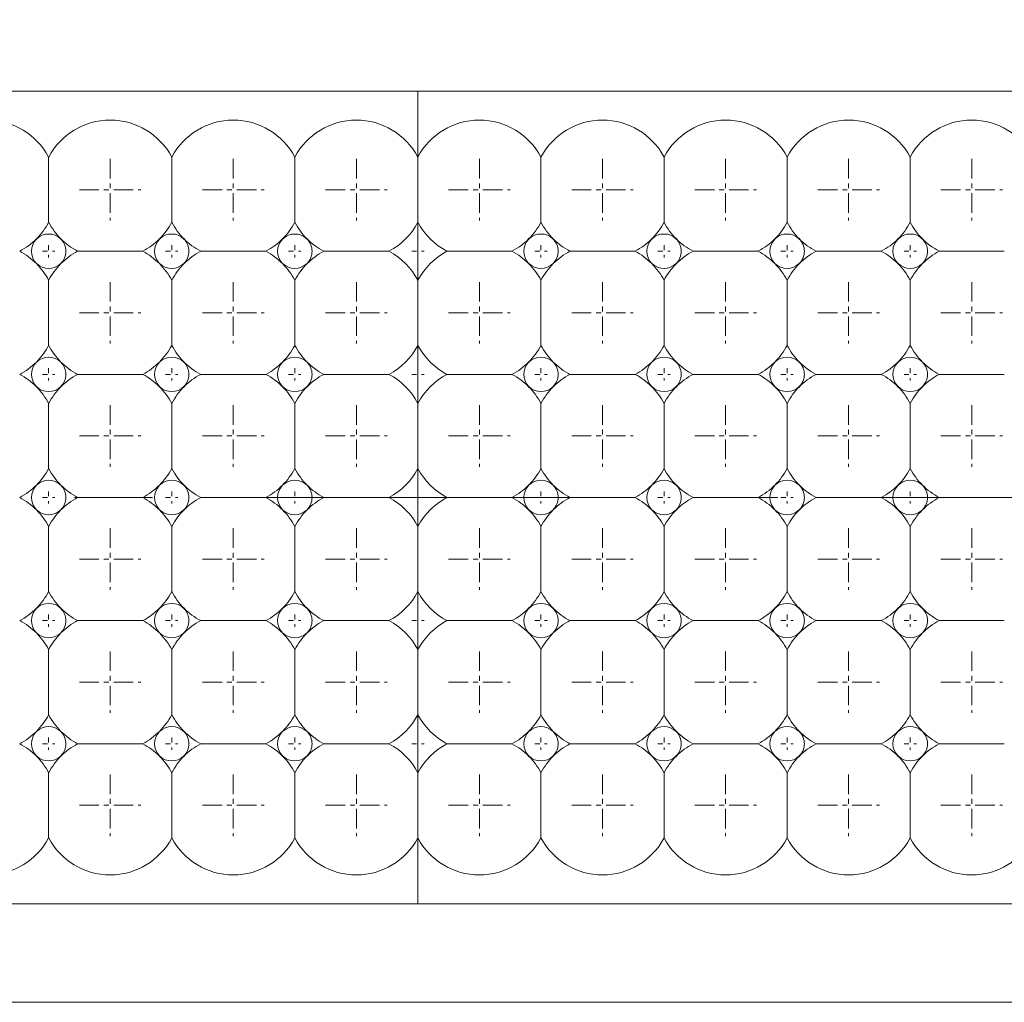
# Model space of a CAD drawing. Header units: millimetres. Extents: x -201 to 202, y 143 to 428.
# Tile 8 of 28: x -51 to -31, y 283 to 303. Entities that reach past the tile are written whole.
import ezdxf

# ---------------------------------------------------------------- set-up
doc = ezdxf.new("R2010")
doc.units = ezdxf.units.MM
doc.header["$LTSCALE"] = 0.25
doc.linetypes.add('CENTER', pattern=[50.8, 31.75, -6.35, 6.35, -6.35])
for name, color, linetype, lineweight in [('BASE', 7, 'Continuous', 20), ('CENTER', 1, 'CENTER', 9), ('DIMENSION', 6, 'Continuous', 9), ('LED LENS', 7, 'Continuous', 20)]:
    doc.layers.add(name, color=color, linetype=linetype, lineweight=lineweight)
doc.styles.add('VS Standard', font='msgothic.ttc', dxfattribs={"height": 3})
doc.dimstyles.new('VS Standard x0.5', dxfattribs={"dimtxt": 3, "dimasz": 3, "dimexe": 0.5, "dimexo": 0.8, "dimgap": 0.5, "dimtad": 3, "dimlfac": 2, "dimrnd": 0.0001, "dimzin": 9, "dimdsep": 46, "dimtxsty": 'VS Standard', "dimcen": 0, "dimaunit": 1, "dimadec": 0, "dimazin": 2, "dimtfac": 1, "dimtmove": 0, "dimatfit": 3, "dimfxl": 1, "dimtolj": 1, "dimtzin": 0, "dimarcsym": 0})

# ---------------------------------------------------------------- blocks, each defined once
blk = doc.blocks.new('*D236')
at = {"layer": 'Defpoints', "color": 0}
for p in [(84.248, 333.394), (-119.254, 298.575), (84.248, 298.488)]:
    blk.add_point(p, dxfattribs=at)
at = {"layer": 'DIMENSION', "color": 0, "lineweight": -2}
for p, q in [((-119.254, 299.375), (-119.254, 333.894)), ((84.248, 299.288), (84.248, 333.894)), ((-116.254, 333.394), (81.248, 333.394))]:
    blk.add_line(p, q, dxfattribs=at)
at = {"layer": 'DIMENSION', "color": 0}
for points in [[(-116.254, 333.894), (-116.254, 332.894), (-119.254, 333.394)], [(81.248, 332.894), (81.248, 333.894), (84.248, 333.394)]]:
    blk.add_solid(points, dxfattribs=at)
at = {"layer": 'DIMENSION', "color": 0, "insert": (-17.503, 335.645), "char_height": 3, "attachment_point": 5, "style": 'VS Standard'}
blk.add_mtext('\\A1;\\A1;(407)', dxfattribs=at)

msp = doc.modelspace()

# ---------------------------------------------------------------- linework, layer by layer
at = {"layer": 'BASE'}
for p, q in [((82.4993, 301.2382), (-117.5007, 301.2382)), ((-117.5007, 284.7382), (82.4993, 284.7382)), ((82.4993, 282.7382), (-118.2507, 282.7382))]:
    msp.add_line(p, q, dxfattribs=at)
at = {"layer": 'CENTER', "ltscale": 0.05}
for p, q in [((-48.7507, 299.8632), (-48.7507, 298.6132)), ((-46.2507, 299.8632), (-46.2507, 298.6132)), ((-43.7507, 299.8632), (-43.7507, 298.6132)), ((-41.2507, 299.8632), (-41.2507, 298.6132)), ((-38.7507, 299.8632), (-38.7507, 298.6132)), ((-36.2507, 299.8632), (-36.2507, 298.6132)), ((-33.7507, 299.8632), (-33.7507, 298.6132)), ((-31.2507, 299.8632), (-31.2507, 298.6132)), ((-49.3757, 299.2382), (-48.1257, 299.2382)), ((-46.8757, 299.2382), (-45.6257, 299.2382)), ((-44.3757, 299.2382), (-43.1257, 299.2382)), ((-41.8757, 299.2382), (-40.6257, 299.2382)), ((-39.3757, 299.2382), (-38.1257, 299.2382)), ((-36.8757, 299.2382), (-35.6257, 299.2382)), ((-34.3757, 299.2382), (-33.1257, 299.2382)), ((-31.8757, 299.2382), (-30.6257, 299.2382)), ((-48.7507, 297.3632), (-48.7507, 296.1132)), ((-46.2507, 297.3632), (-46.2507, 296.1132)), ((-43.7507, 297.3632), (-43.7507, 296.1132)), ((-41.2507, 297.3632), (-41.2507, 296.1132)), ((-38.7507, 297.3632), (-38.7507, 296.1132)), ((-36.2507, 297.3632), (-36.2507, 296.1132)), ((-33.7507, 297.3632), (-33.7507, 296.1132)), ((-31.2507, 297.3632), (-31.2507, 296.1132)), ((-49.3757, 296.7382), (-48.1257, 296.7382)), ((-46.8757, 296.7382), (-45.6257, 296.7382)), ((-44.3757, 296.7382), (-43.1257, 296.7382)), ((-41.8757, 296.7382), (-40.6257, 296.7382)), ((-39.3757, 296.7382), (-38.1257, 296.7382)), ((-36.8757, 296.7382), (-35.6257, 296.7382)), ((-34.3757, 296.7382), (-33.1257, 296.7382)), ((-31.8757, 296.7382), (-30.6257, 296.7382)), ((-48.7507, 294.8632), (-48.7507, 293.6132)), ((-46.2507, 294.8632), (-46.2507, 293.6132)), ((-43.7507, 294.8632), (-43.7507, 293.6132)), ((-41.2507, 294.8632), (-41.2507, 293.6132)), ((-38.7507, 294.8632), (-38.7507, 293.6132)), ((-36.2507, 294.8632), (-36.2507, 293.6132)), ((-33.7507, 294.8632), (-33.7507, 293.6132)), ((-31.2507, 294.8632), (-31.2507, 293.6132)), ((-49.3757, 294.2382), (-48.1257, 294.2382)), ((-46.8757, 294.2382), (-45.6257, 294.2382)), ((-44.3757, 294.2382), (-43.1257, 294.2382)), ((-41.8757, 294.2382), (-40.6257, 294.2382)), ((-39.3757, 294.2382), (-38.1257, 294.2382)), ((-36.8757, 294.2382), (-35.6257, 294.2382)), ((-34.3757, 294.2382), (-33.1257, 294.2382)), ((-31.8757, 294.2382), (-30.6257, 294.2382)), ((-48.7507, 292.3632), (-48.7507, 291.1132)), ((-46.2507, 292.3632), (-46.2507, 291.1132)), ((-43.7507, 292.3632), (-43.7507, 291.1132)), ((-41.2507, 292.3632), (-41.2507, 291.1132)), ((-38.7507, 292.3632), (-38.7507, 291.1132)), ((-36.2507, 292.3632), (-36.2507, 291.1132)), ((-33.7507, 292.3632), (-33.7507, 291.1132)), ((-31.2507, 292.3632), (-31.2507, 291.1132)), ((-49.3757, 291.7382), (-48.1257, 291.7382)), ((-46.8757, 291.7382), (-45.6257, 291.7382)), ((-44.3757, 291.7382), (-43.1257, 291.7382)), ((-41.8757, 291.7382), (-40.6257, 291.7382)), ((-39.3757, 291.7382), (-38.1257, 291.7382)), ((-36.8757, 291.7382), (-35.6257, 291.7382)), ((-34.3757, 291.7382), (-33.1257, 291.7382)), ((-31.8757, 291.7382), (-30.6257, 291.7382)), ((-48.7507, 289.8632), (-48.7507, 288.6132)), ((-46.2507, 289.8632), (-46.2507, 288.6132)), ((-43.7507, 289.8632), (-43.7507, 288.6132)), ((-41.2507, 289.8632), (-41.2507, 288.6132)), ((-38.7507, 289.8632), (-38.7507, 288.6132)), ((-36.2507, 289.8632), (-36.2507, 288.6132)), ((-33.7507, 289.8632), (-33.7507, 288.6132)), ((-31.2507, 289.8632), (-31.2507, 288.6132)), ((-49.3757, 289.2382), (-48.1257, 289.2382)), ((-46.8757, 289.2382), (-45.6257, 289.2382)), ((-44.3757, 289.2382), (-43.1257, 289.2382)), ((-41.8757, 289.2382), (-40.6257, 289.2382)), ((-39.3757, 289.2382), (-38.1257, 289.2382)), ((-36.8757, 289.2382), (-35.6257, 289.2382)), ((-34.3757, 289.2382), (-33.1257, 289.2382)), ((-31.8757, 289.2382), (-30.6257, 289.2382)), ((-48.7507, 287.3632), (-48.7507, 286.1132)), ((-46.2507, 287.3632), (-46.2507, 286.1132)), ((-43.7507, 287.3632), (-43.7507, 286.1132)), ((-41.2507, 287.3632), (-41.2507, 286.1132)), ((-38.7507, 287.3632), (-38.7507, 286.1132)), ((-36.2507, 287.3632), (-36.2507, 286.1132)), ((-33.7507, 287.3632), (-33.7507, 286.1132)), ((-31.2507, 287.3632), (-31.2507, 286.1132)), ((-49.3757, 286.7382), (-48.1257, 286.7382)), ((-46.8757, 286.7382), (-45.6257, 286.7382)), ((-44.3757, 286.7382), (-43.1257, 286.7382)), ((-41.8757, 286.7382), (-40.6257, 286.7382)), ((-39.3757, 286.7382), (-38.1257, 286.7382)), ((-36.8757, 286.7382), (-35.6257, 286.7382)), ((-34.3757, 286.7382), (-33.1257, 286.7382)), ((-31.8757, 286.7382), (-30.6257, 286.7382))]:
    msp.add_line(p, q, dxfattribs=at)
at = {"layer": 'CENTER', "ltscale": 0.01}
for p, q in [((-50.0007, 298.1132), (-50.0007, 297.8632)), ((-47.5007, 298.1132), (-47.5007, 297.8632)), ((-45.0007, 298.1132), (-45.0007, 297.8632)), ((-42.5007, 298.1132), (-42.5007, 297.8632)), ((-40.0007, 298.1132), (-40.0007, 297.8632)), ((-37.5007, 298.1132), (-37.5007, 297.8632)), ((-35.0007, 298.1132), (-35.0007, 297.8632)), ((-32.5007, 298.1132), (-32.5007, 297.8632)), ((-50.1257, 297.9882), (-49.8757, 297.9882)), ((-47.6257, 297.9882), (-47.3757, 297.9882)), ((-45.1257, 297.9882), (-44.8757, 297.9882)), ((-42.6257, 297.9882), (-42.3757, 297.9882)), ((-40.1257, 297.9882), (-39.8757, 297.9882)), ((-37.6257, 297.9882), (-37.3757, 297.9882)), ((-35.1257, 297.9882), (-34.8757, 297.9882)), ((-32.6257, 297.9882), (-32.3757, 297.9882)), ((-50.0007, 295.6132), (-50.0007, 295.3632)), ((-47.5007, 295.6132), (-47.5007, 295.3632)), ((-45.0007, 295.6132), (-45.0007, 295.3632)), ((-42.5007, 295.6132), (-42.5007, 295.3632)), ((-40.0007, 295.6132), (-40.0007, 295.3632)), ((-37.5007, 295.6132), (-37.5007, 295.3632)), ((-35.0007, 295.6132), (-35.0007, 295.3632)), ((-32.5007, 295.6132), (-32.5007, 295.3632)), ((-50.1257, 295.4882), (-49.8757, 295.4882)), ((-47.6257, 295.4882), (-47.3757, 295.4882)), ((-45.1257, 295.4882), (-44.8757, 295.4882)), ((-42.6257, 295.4882), (-42.3757, 295.4882)), ((-40.1257, 295.4882), (-39.8757, 295.4882)), ((-37.6257, 295.4882), (-37.3757, 295.4882)), ((-35.1257, 295.4882), (-34.8757, 295.4882)), ((-32.6257, 295.4882), (-32.3757, 295.4882)), ((-50.0007, 293.1132), (-50.0007, 292.8632)), ((-47.5007, 293.1132), (-47.5007, 292.8632)), ((-45.0007, 293.1132), (-45.0007, 292.8632)), ((-42.5007, 293.1132), (-42.5007, 292.8632)), ((-40.0007, 293.1132), (-40.0007, 292.8632)), ((-37.5007, 293.1132), (-37.5007, 292.8632)), ((-35.0007, 293.1132), (-35.0007, 292.8632)), ((-32.5007, 293.1132), (-32.5007, 292.8632)), ((-50.1257, 292.9882), (-49.8757, 292.9882)), ((-47.6257, 292.9882), (-47.3757, 292.9882)), ((-45.1257, 292.9882), (-44.8757, 292.9882)), ((-42.6257, 292.9882), (-42.3757, 292.9882)), ((-40.1257, 292.9882), (-39.8757, 292.9882)), ((-37.6257, 292.9882), (-37.3757, 292.9882)), ((-35.1257, 292.9882), (-34.8757, 292.9882)), ((-32.6257, 292.9882), (-32.3757, 292.9882)), ((-50.0007, 290.6132), (-50.0007, 290.3632)), ((-47.5007, 290.6132), (-47.5007, 290.3632)), ((-45.0007, 290.6132), (-45.0007, 290.3632)), ((-42.5007, 290.6132), (-42.5007, 290.3632)), ((-40.0007, 290.6132), (-40.0007, 290.3632)), ((-37.5007, 290.6132), (-37.5007, 290.3632)), ((-35.0007, 290.6132), (-35.0007, 290.3632)), ((-32.5007, 290.6132), (-32.5007, 290.3632)), ((-50.1257, 290.4882), (-49.8757, 290.4882)), ((-47.6257, 290.4882), (-47.3757, 290.4882)), ((-45.1257, 290.4882), (-44.8757, 290.4882)), ((-42.6257, 290.4882), (-42.3757, 290.4882)), ((-40.1257, 290.4882), (-39.8757, 290.4882)), ((-37.6257, 290.4882), (-37.3757, 290.4882)), ((-35.1257, 290.4882), (-34.8757, 290.4882)), ((-32.6257, 290.4882), (-32.3757, 290.4882)), ((-50.0007, 288.1132), (-50.0007, 287.8632)), ((-47.5007, 288.1132), (-47.5007, 287.8632)), ((-45.0007, 288.1132), (-45.0007, 287.8632)), ((-42.5007, 288.1132), (-42.5007, 287.8632)), ((-40.0007, 288.1132), (-40.0007, 287.8632)), ((-37.5007, 288.1132), (-37.5007, 287.8632)), ((-35.0007, 288.1132), (-35.0007, 287.8632)), ((-32.5007, 288.1132), (-32.5007, 287.8632)), ((-50.1257, 287.9882), (-49.8757, 287.9882)), ((-47.6257, 287.9882), (-47.3757, 287.9882)), ((-45.1257, 287.9882), (-44.8757, 287.9882)), ((-42.6257, 287.9882), (-42.3757, 287.9882)), ((-40.1257, 287.9882), (-39.8757, 287.9882)), ((-37.6257, 287.9882), (-37.3757, 287.9882)), ((-35.1257, 287.9882), (-34.8757, 287.9882)), ((-32.6257, 287.9882), (-32.3757, 287.9882))]:
    msp.add_line(p, q, dxfattribs=at)
at = {"layer": 'CENTER'}
msp.add_line((-122.5007, 292.9882), (87.4993, 292.9882), dxfattribs=at)
at = {"layer": 'LED LENS'}
for p, q in [((-42.5007, 301.2382), (-42.5007, 284.7382)), ((-42.5007, 299.8996), (-42.5007, 301.2382)), ((-42.5007, 301.2382), (-42.5007, 284.7382)), ((-50.0007, 299.8996), (-50.0007, 299.2382)), ((-47.5007, 299.8996), (-47.5007, 299.2382)), ((-45.0007, 299.8996), (-45.0007, 299.2382)), ((-40.0007, 299.8996), (-40.0007, 299.2382)), ((-37.5007, 299.8996), (-37.5007, 299.2382)), ((-35.0007, 299.8996), (-35.0007, 299.2382)), ((-32.5007, 299.8996), (-32.5007, 299.2382)), ((-50.0007, 299.2382), (-50.0007, 298.5767)), ((-47.5007, 299.2382), (-47.5007, 298.5767)), ((-45.0007, 299.2382), (-45.0007, 298.5767)), ((-40.0007, 299.2382), (-40.0007, 298.5767)), ((-37.5007, 299.2382), (-37.5007, 298.5767)), ((-35.0007, 299.2382), (-35.0007, 298.5767)), ((-32.5007, 299.2382), (-32.5007, 298.5767)), ((-49.4121, 297.9882), (-48.0892, 297.9882)), ((-46.9121, 297.9882), (-45.5892, 297.9882)), ((-44.4121, 297.9882), (-43.0892, 297.9882)), ((-41.9121, 297.9882), (-40.5892, 297.9882)), ((-39.4121, 297.9882), (-38.0892, 297.9882)), ((-36.9121, 297.9882), (-35.5892, 297.9882)), ((-34.4121, 297.9882), (-33.0892, 297.9882)), ((-31.9121, 297.9882), (-30.5892, 297.9882)), ((-50.0007, 297.3996), (-50.0007, 296.7382)), ((-47.5007, 297.3996), (-47.5007, 296.7382)), ((-45.0007, 297.3996), (-45.0007, 296.7382)), ((-40.0007, 297.3996), (-40.0007, 296.7382)), ((-37.5007, 297.3996), (-37.5007, 296.7382)), ((-35.0007, 297.3996), (-35.0007, 296.7382)), ((-32.5007, 297.3996), (-32.5007, 296.7382)), ((-50.0007, 296.7382), (-50.0007, 296.0767)), ((-47.5007, 296.7382), (-47.5007, 296.0767)), ((-45.0007, 296.7382), (-45.0007, 296.0767)), ((-40.0007, 296.7382), (-40.0007, 296.0767)), ((-37.5007, 296.7382), (-37.5007, 296.0767)), ((-35.0007, 296.7382), (-35.0007, 296.0767)), ((-32.5007, 296.7382), (-32.5007, 296.0767)), ((-49.4121, 295.4882), (-48.0892, 295.4882)), ((-46.9121, 295.4882), (-45.5892, 295.4882)), ((-44.4121, 295.4882), (-43.0892, 295.4882)), ((-41.9121, 295.4882), (-40.5892, 295.4882)), ((-39.4121, 295.4882), (-38.0892, 295.4882)), ((-36.9121, 295.4882), (-35.5892, 295.4882)), ((-34.4121, 295.4882), (-33.0892, 295.4882)), ((-31.9121, 295.4882), (-30.5892, 295.4882)), ((-50.0007, 294.8996), (-50.0007, 294.2382)), ((-47.5007, 294.8996), (-47.5007, 294.2382)), ((-45.0007, 294.8996), (-45.0007, 294.2382)), ((-40.0007, 294.8996), (-40.0007, 294.2382)), ((-37.5007, 294.8996), (-37.5007, 294.2382)), ((-35.0007, 294.8996), (-35.0007, 294.2382)), ((-32.5007, 294.8996), (-32.5007, 294.2382)), ((-50.0007, 294.2382), (-50.0007, 293.5767)), ((-47.5007, 294.2382), (-47.5007, 293.5767)), ((-45.0007, 294.2382), (-45.0007, 293.5767)), ((-40.0007, 294.2382), (-40.0007, 293.5767)), ((-37.5007, 294.2382), (-37.5007, 293.5767)), ((-35.0007, 294.2382), (-35.0007, 293.5767)), ((-32.5007, 294.2382), (-32.5007, 293.5767)), ((-49.4121, 292.9882), (-48.0892, 292.9882)), ((-46.9121, 292.9882), (-45.5892, 292.9882)), ((-44.4121, 292.9882), (-43.0892, 292.9882)), ((-41.9121, 292.9882), (-40.5892, 292.9882)), ((-39.4121, 292.9882), (-38.0892, 292.9882)), ((-36.9121, 292.9882), (-35.5892, 292.9882)), ((-34.4121, 292.9882), (-33.0892, 292.9882)), ((-31.9121, 292.9882), (-30.5892, 292.9882)), ((-50.0007, 292.3996), (-50.0007, 291.7382)), ((-47.5007, 292.3996), (-47.5007, 291.7382)), ((-45.0007, 292.3996), (-45.0007, 291.7382)), ((-40.0007, 292.3996), (-40.0007, 291.7382)), ((-37.5007, 292.3996), (-37.5007, 291.7382)), ((-35.0007, 292.3996), (-35.0007, 291.7382)), ((-32.5007, 292.3996), (-32.5007, 291.7382)), ((-50.0007, 291.7382), (-50.0007, 291.0767)), ((-47.5007, 291.7382), (-47.5007, 291.0767)), ((-45.0007, 291.7382), (-45.0007, 291.0767)), ((-40.0007, 291.7382), (-40.0007, 291.0767)), ((-37.5007, 291.7382), (-37.5007, 291.0767)), ((-35.0007, 291.7382), (-35.0007, 291.0767)), ((-32.5007, 291.7382), (-32.5007, 291.0767)), ((-49.4121, 290.4882), (-48.0892, 290.4882)), ((-46.9121, 290.4882), (-45.5892, 290.4882)), ((-44.4121, 290.4882), (-43.0892, 290.4882)), ((-41.9121, 290.4882), (-40.5892, 290.4882)), ((-39.4121, 290.4882), (-38.0892, 290.4882)), ((-36.9121, 290.4882), (-35.5892, 290.4882)), ((-34.4121, 290.4882), (-33.0892, 290.4882)), ((-31.9121, 290.4882), (-30.5892, 290.4882)), ((-50.0007, 289.8996), (-50.0007, 289.2382)), ((-47.5007, 289.8996), (-47.5007, 289.2382)), ((-45.0007, 289.2382), (-45.0007, 289.8996)), ((-40.0007, 289.8996), (-40.0007, 289.2382)), ((-37.5007, 289.8996), (-37.5007, 289.2382)), ((-35.0007, 289.8996), (-35.0007, 289.2382)), ((-32.5007, 289.8996), (-32.5007, 289.2382)), ((-50.0007, 289.2382), (-50.0007, 288.5767)), ((-47.5007, 289.2382), (-47.5007, 288.5767)), ((-45.0007, 288.5767), (-45.0007, 289.2382)), ((-40.0007, 289.2382), (-40.0007, 288.5767)), ((-37.5007, 289.2382), (-37.5007, 288.5767)), ((-35.0007, 289.2382), (-35.0007, 288.5767)), ((-32.5007, 289.2382), (-32.5007, 288.5767)), ((-49.4121, 287.9882), (-48.0892, 287.9882)), ((-46.9121, 287.9882), (-45.5892, 287.9882)), ((-44.4121, 287.9882), (-43.0892, 287.9882)), ((-41.9121, 287.9882), (-40.5892, 287.9882)), ((-39.4121, 287.9882), (-38.0892, 287.9882)), ((-36.9121, 287.9882), (-35.5892, 287.9882)), ((-34.4121, 287.9882), (-33.0892, 287.9882)), ((-31.9121, 287.9882), (-30.5892, 287.9882)), ((-50.0007, 287.3996), (-50.0007, 286.7382)), ((-47.5007, 286.7382), (-47.5007, 287.3996)), ((-45.0007, 286.7382), (-45.0007, 287.3996)), ((-40.0007, 287.3996), (-40.0007, 286.7382)), ((-37.5007, 287.3996), (-37.5007, 286.7382)), ((-35.0007, 287.3996), (-35.0007, 286.7382)), ((-32.5007, 287.3996), (-32.5007, 286.7382)), ((-50.0007, 286.7382), (-50.0007, 286.0767)), ((-47.5007, 286.0767), (-47.5007, 286.7382)), ((-45.0007, 286.0767), (-45.0007, 286.7382)), ((-40.0007, 286.7382), (-40.0007, 286.0767)), ((-37.5007, 286.7382), (-37.5007, 286.0767)), ((-35.0007, 286.7382), (-35.0007, 286.0767)), ((-32.5007, 286.7382), (-32.5007, 286.0767))]:
    msp.add_line(p, q, dxfattribs=at)
for centre, radius, start, end in [((-51.2507, 299.2382), 1.4142, 27.88557, 152.11443), ((-48.7507, 299.2382), 1.4142, 27.88557, 152.11443), ((-46.2507, 299.2382), 1.4142, 27.88557, 152.11443), ((-43.7507, 299.2382), 1.4142, 27.88557, 152.11443), ((-41.2507, 299.2382), 1.4142, 27.88557, 152.11443), ((-38.7507, 299.2382), 1.4142, 27.88557, 152.11443), ((-36.2507, 299.2382), 1.4142, 27.88557, 152.11443), ((-33.7507, 299.2382), 1.4142, 27.88557, 152.11443), ((-31.2507, 299.2382), 1.4142, 27.88557, 152.11443), ((-51.2507, 299.2382), 1.4142, 315, 332.11443), ((-48.7507, 299.2382), 1.4142, 207.88557, 225), ((-48.7507, 299.2382), 1.4142, 315, 332.11443), ((-46.2507, 299.2382), 1.4142, 207.88557, 225), ((-46.2507, 299.2382), 1.4142, 315, 332.11443), ((-43.7507, 299.2382), 1.4142, 207.88557, 225), ((-43.7507, 299.2382), 1.4142, 297.88557, 332.11443), ((-41.2507, 299.2382), 1.4142, 207.88557, 242.11443), ((-41.2507, 299.2382), 1.4142, 315, 332.11443), ((-38.7507, 299.2382), 1.4142, 207.88557, 225), ((-38.7507, 299.2382), 1.4142, 315, 332.11443), ((-36.2507, 299.2382), 1.4142, 207.88557, 225), ((-36.2507, 299.2382), 1.4142, 315, 332.11443), ((-33.7507, 299.2382), 1.4142, 207.88557, 225), ((-33.7507, 299.2382), 1.4142, 315, 332.11443), ((-31.2507, 299.2382), 1.4142, 207.88557, 225), ((-51.2507, 299.2382), 1.4142, 297.88557, 315), ((-50.0007, 297.9882), 0.35, 135, 225), ((-50.0007, 297.9882), 0.35, 45, 135), ((-50.0007, 297.9882), 0.35, 0, 45), ((-48.7507, 299.2382), 1.4142, 225, 242.11443), ((-48.7507, 299.2382), 1.4142, 297.88557, 315), ((-47.5007, 297.9882), 0.35, 135, 225), ((-47.5007, 297.9882), 0.35, 45, 135), ((-47.5007, 297.9882), 0.35, 0, 45), ((-46.2507, 299.2382), 1.4142, 225, 242.11443), ((-46.2507, 299.2382), 1.4142, 297.88557, 315), ((-45.0007, 297.9882), 0.35, 135, 225), ((-45.0007, 297.9882), 0.35, 45, 135), ((-45.0007, 297.9882), 0.35, 0, 45), ((-43.7507, 299.2382), 1.4142, 225, 242.11443), ((-41.2507, 299.2382), 1.4142, 297.88557, 315), ((-40.0007, 297.9882), 0.35, 135, 225), ((-40.0007, 297.9882), 0.35, 45, 135), ((-40.0007, 297.9882), 0.35, 0, 45), ((-38.7507, 299.2382), 1.4142, 225, 242.11443), ((-38.7507, 299.2382), 1.4142, 297.88557, 315), ((-37.5007, 297.9882), 0.35, 135, 225), ((-37.5007, 297.9882), 0.35, 45, 135), ((-37.5007, 297.9882), 0.35, 0, 45), ((-36.2507, 299.2382), 1.4142, 225, 242.11443), ((-36.2507, 299.2382), 1.4142, 297.88557, 315), ((-35.0007, 297.9882), 0.35, 135, 225), ((-35.0007, 297.9882), 0.35, 45, 135), ((-35.0007, 297.9882), 0.35, 0, 45), ((-33.7507, 299.2382), 1.4142, 225, 242.11443), ((-33.7507, 299.2382), 1.4142, 297.88557, 315), ((-32.5007, 297.9882), 0.35, 135, 225), ((-32.5007, 297.9882), 0.35, 45, 135), ((-32.5007, 297.9882), 0.35, 0, 45), ((-31.2507, 299.2382), 1.4142, 225, 242.11443), ((-51.2507, 296.7382), 1.4142, 45, 62.11443), ((-50.0007, 297.9882), 0.35, 315, 0), ((-48.7507, 296.7382), 1.4142, 117.88557, 135), ((-48.7507, 296.7382), 1.4142, 45, 62.11443), ((-47.5007, 297.9882), 0.35, 315, 0), ((-46.2507, 296.7382), 1.4142, 117.88557, 135), ((-46.2507, 296.7382), 1.4142, 45, 62.11443), ((-45.0007, 297.9882), 0.35, 315, 0), ((-43.7507, 296.7382), 1.4142, 117.88557, 135), ((-43.7507, 296.7382), 1.4142, 27.88557, 62.11443), ((-41.2507, 296.7382), 1.4142, 117.88557, 152.11443), ((-41.2507, 296.7382), 1.4142, 45, 62.11443), ((-40.0007, 297.9882), 0.35, 315, 0), ((-38.7507, 296.7382), 1.4142, 117.88557, 135), ((-38.7507, 296.7382), 1.4142, 45, 62.11443), ((-37.5007, 297.9882), 0.35, 315, 0), ((-36.2507, 296.7382), 1.4142, 117.88557, 135), ((-36.2507, 296.7382), 1.4142, 45, 62.11443), ((-35.0007, 297.9882), 0.35, 315, 0), ((-33.7507, 296.7382), 1.4142, 117.88557, 135), ((-33.7507, 296.7382), 1.4142, 45, 62.11443), ((-32.5007, 297.9882), 0.35, 315, 0), ((-31.2507, 296.7382), 1.4142, 117.88557, 135), ((-51.2507, 296.7382), 1.4142, 27.88557, 45), ((-50.0007, 297.9882), 0.35, 225, 315), ((-48.7507, 296.7382), 1.4142, 135, 152.11443), ((-48.7507, 296.7382), 1.4142, 27.88557, 45), ((-47.5007, 297.9882), 0.35, 225, 315), ((-46.2507, 296.7382), 1.4142, 135, 152.11443), ((-46.2507, 296.7382), 1.4142, 27.88557, 45), ((-45.0007, 297.9882), 0.35, 225, 315), ((-43.7507, 296.7382), 1.4142, 135, 152.11443), ((-41.2507, 296.7382), 1.4142, 27.88557, 45), ((-40.0007, 297.9882), 0.35, 225, 315), ((-38.7507, 296.7382), 1.4142, 135, 152.11443), ((-38.7507, 296.7382), 1.4142, 27.88557, 45), ((-37.5007, 297.9882), 0.35, 225, 315), ((-36.2507, 296.7382), 1.4142, 135, 152.11443), ((-36.2507, 296.7382), 1.4142, 27.88557, 45), ((-35.0007, 297.9882), 0.35, 225, 315), ((-33.7507, 296.7382), 1.4142, 135, 152.11443), ((-33.7507, 296.7382), 1.4142, 27.88557, 45), ((-32.5007, 297.9882), 0.35, 225, 315), ((-31.2507, 296.7382), 1.4142, 135, 152.11443), ((-51.2507, 296.7382), 1.4142, 315, 332.11443), ((-48.7507, 296.7382), 1.4142, 207.88557, 225), ((-48.7507, 296.7382), 1.4142, 315, 332.11443), ((-46.2507, 296.7382), 1.4142, 207.88557, 225), ((-46.2507, 296.7382), 1.4142, 315, 332.11443), ((-43.7507, 296.7382), 1.4142, 207.88557, 225), ((-43.7507, 296.7382), 1.4142, 297.88557, 332.11443), ((-41.2507, 296.7382), 1.4142, 207.88557, 242.11443), ((-41.2507, 296.7382), 1.4142, 315, 332.11443), ((-38.7507, 296.7382), 1.4142, 207.88557, 225), ((-38.7507, 296.7382), 1.4142, 315, 332.11443), ((-36.2507, 296.7382), 1.4142, 207.88557, 225), ((-36.2507, 296.7382), 1.4142, 315, 332.11443), ((-33.7507, 296.7382), 1.4142, 207.88557, 225), ((-33.7507, 296.7382), 1.4142, 315, 332.11443), ((-31.2507, 296.7382), 1.4142, 207.88557, 225), ((-50.0007, 295.4882), 0.35, 45, 135), ((-47.5007, 295.4882), 0.35, 45, 135), ((-45.0007, 295.4882), 0.35, 45, 135), ((-40.0007, 295.4882), 0.35, 45, 135), ((-37.5007, 295.4882), 0.35, 45, 135), ((-35.0007, 295.4882), 0.35, 45, 135), ((-32.5007, 295.4882), 0.35, 45, 135), ((-51.2507, 296.7382), 1.4142, 297.88557, 315), ((-50.0007, 295.4882), 0.35, 135, 225), ((-50.0007, 295.4882), 0.35, 0, 45), ((-48.7507, 296.7382), 1.4142, 225, 242.11443), ((-48.7507, 296.7382), 1.4142, 297.88557, 315), ((-47.5007, 295.4882), 0.35, 135, 225), ((-47.5007, 295.4882), 0.35, 0, 45), ((-46.2507, 296.7382), 1.4142, 225, 242.11443), ((-46.2507, 296.7382), 1.4142, 297.88557, 315), ((-45.0007, 295.4882), 0.35, 135, 225), ((-45.0007, 295.4882), 0.35, 0, 45), ((-43.7507, 296.7382), 1.4142, 225, 242.11443), ((-41.2507, 296.7382), 1.4142, 297.88557, 315), ((-40.0007, 295.4882), 0.35, 135, 225), ((-40.0007, 295.4882), 0.35, 0, 45), ((-38.7507, 296.7382), 1.4142, 225, 242.11443), ((-38.7507, 296.7382), 1.4142, 297.88557, 315), ((-37.5007, 295.4882), 0.35, 135, 225), ((-37.5007, 295.4882), 0.35, 0, 45), ((-36.2507, 296.7382), 1.4142, 225, 242.11443), ((-36.2507, 296.7382), 1.4142, 297.88557, 315), ((-35.0007, 295.4882), 0.35, 135, 225), ((-35.0007, 295.4882), 0.35, 0, 45), ((-33.7507, 296.7382), 1.4142, 225, 242.11443), ((-33.7507, 296.7382), 1.4142, 297.88557, 315), ((-32.5007, 295.4882), 0.35, 135, 225), ((-32.5007, 295.4882), 0.35, 0, 45), ((-31.2507, 296.7382), 1.4142, 225, 242.11443), ((-51.2507, 294.2382), 1.4142, 45, 62.11443), ((-50.0007, 295.4882), 0.35, 315, 0), ((-48.7507, 294.2382), 1.4142, 117.88557, 135), ((-48.7507, 294.2382), 1.4142, 45, 62.11443), ((-47.5007, 295.4882), 0.35, 315, 0), ((-46.2507, 294.2382), 1.4142, 117.88557, 135), ((-46.2507, 294.2382), 1.4142, 45, 62.11443), ((-45.0007, 295.4882), 0.35, 315, 0), ((-43.7507, 294.2382), 1.4142, 117.88557, 135), ((-43.7507, 294.2382), 1.4142, 27.88557, 62.11443), ((-41.2507, 294.2382), 1.4142, 117.88557, 152.11443), ((-41.2507, 294.2382), 1.4142, 45, 62.11443), ((-40.0007, 295.4882), 0.35, 315, 0), ((-38.7507, 294.2382), 1.4142, 117.88557, 135), ((-38.7507, 294.2382), 1.4142, 45, 62.11443), ((-37.5007, 295.4882), 0.35, 315, 0), ((-36.2507, 294.2382), 1.4142, 117.88557, 135), ((-36.2507, 294.2382), 1.4142, 45, 62.11443), ((-35.0007, 295.4882), 0.35, 315, 0), ((-33.7507, 294.2382), 1.4142, 117.88557, 135), ((-33.7507, 294.2382), 1.4142, 45, 62.11443), ((-32.5007, 295.4882), 0.35, 315, 0), ((-31.2507, 294.2382), 1.4142, 117.88557, 135), ((-51.2507, 294.2382), 1.4142, 27.88557, 45), ((-50.0007, 295.4882), 0.35, 225, 315), ((-48.7507, 294.2382), 1.4142, 135, 152.11443), ((-48.7507, 294.2382), 1.4142, 27.88557, 45), ((-47.5007, 295.4882), 0.35, 225, 315), ((-46.2507, 294.2382), 1.4142, 135, 152.11443), ((-46.2507, 294.2382), 1.4142, 27.88557, 45), ((-45.0007, 295.4882), 0.35, 225, 315), ((-43.7507, 294.2382), 1.4142, 135, 152.11443), ((-41.2507, 294.2382), 1.4142, 27.88557, 45), ((-40.0007, 295.4882), 0.35, 225, 315), ((-38.7507, 294.2382), 1.4142, 135, 152.11443), ((-38.7507, 294.2382), 1.4142, 27.88557, 45), ((-37.5007, 295.4882), 0.35, 225, 315), ((-36.2507, 294.2382), 1.4142, 135, 152.11443), ((-36.2507, 294.2382), 1.4142, 27.88557, 45), ((-35.0007, 295.4882), 0.35, 225, 315), ((-33.7507, 294.2382), 1.4142, 135, 152.11443), ((-33.7507, 294.2382), 1.4142, 27.88557, 45), ((-32.5007, 295.4882), 0.35, 225, 315), ((-31.2507, 294.2382), 1.4142, 135, 152.11443), ((-51.2507, 294.2382), 1.4142, 315, 332.11443), ((-48.7507, 294.2382), 1.4142, 207.88557, 225), ((-48.7507, 294.2382), 1.4142, 315, 332.11443), ((-46.2507, 294.2382), 1.4142, 207.88557, 225), ((-46.2507, 294.2382), 1.4142, 315, 332.11443), ((-43.7507, 294.2382), 1.4142, 207.88557, 225), ((-43.7507, 294.2382), 1.4142, 297.88557, 332.11443), ((-41.2507, 294.2382), 1.4142, 207.88557, 242.11443), ((-41.2507, 294.2382), 1.4142, 315, 332.11443), ((-38.7507, 294.2382), 1.4142, 207.88557, 225), ((-38.7507, 294.2382), 1.4142, 315, 332.11443), ((-36.2507, 294.2382), 1.4142, 207.88557, 225), ((-36.2507, 294.2382), 1.4142, 315, 332.11443), ((-33.7507, 294.2382), 1.4142, 207.88557, 225), ((-33.7507, 294.2382), 1.4142, 315, 332.11443), ((-31.2507, 294.2382), 1.4142, 207.88557, 225), ((-51.2507, 294.2382), 1.4142, 297.88557, 315), ((-50.0007, 292.9882), 0.35, 135, 225), ((-50.0007, 292.9882), 0.35, 45, 135), ((-50.0007, 292.9882), 0.35, 0, 45), ((-48.7507, 294.2382), 1.4142, 225, 242.11443), ((-48.7507, 294.2382), 1.4142, 297.88557, 315), ((-47.5007, 292.9882), 0.35, 135, 225), ((-47.5007, 292.9882), 0.35, 45, 135), ((-47.5007, 292.9882), 0.35, 0, 45), ((-46.2507, 294.2382), 1.4142, 225, 242.11443), ((-46.2507, 294.2382), 1.4142, 297.88557, 315), ((-45.0007, 292.9882), 0.35, 135, 225), ((-45.0007, 292.9882), 0.35, 45, 135), ((-45.0007, 292.9882), 0.35, 0, 45), ((-43.7507, 294.2382), 1.4142, 225, 242.11443), ((-41.2507, 294.2382), 1.4142, 297.88557, 315), ((-40.0007, 292.9882), 0.35, 135, 225), ((-40.0007, 292.9882), 0.35, 45, 135), ((-40.0007, 292.9882), 0.35, 0, 45), ((-38.7507, 294.2382), 1.4142, 225, 242.11443), ((-38.7507, 294.2382), 1.4142, 297.88557, 315), ((-37.5007, 292.9882), 0.35, 135, 225), ((-37.5007, 292.9882), 0.35, 45, 135), ((-37.5007, 292.9882), 0.35, 0, 45), ((-36.2507, 294.2382), 1.4142, 225, 242.11443), ((-36.2507, 294.2382), 1.4142, 297.88557, 315), ((-35.0007, 292.9882), 0.35, 135, 225), ((-35.0007, 292.9882), 0.35, 45, 135), ((-35.0007, 292.9882), 0.35, 0, 45), ((-33.7507, 294.2382), 1.4142, 225, 242.11443), ((-33.7507, 294.2382), 1.4142, 297.88557, 315), ((-32.5007, 292.9882), 0.35, 135, 225), ((-32.5007, 292.9882), 0.35, 45, 135), ((-32.5007, 292.9882), 0.35, 0, 45), ((-31.2507, 294.2382), 1.4142, 225, 242.11443), ((-51.2507, 291.7382), 1.4142, 45, 62.11443), ((-50.0007, 292.9882), 0.35, 315, 0), ((-48.7507, 291.7382), 1.4142, 117.88557, 135), ((-48.7507, 291.7382), 1.4142, 45, 62.11443), ((-47.5007, 292.9882), 0.35, 315, 0), ((-46.2507, 291.7382), 1.4142, 117.88557, 135), ((-46.2507, 291.7382), 1.4142, 45, 62.11443), ((-45.0007, 292.9882), 0.35, 315, 0), ((-43.7507, 291.7382), 1.4142, 117.88557, 135), ((-43.7507, 291.7382), 1.4142, 27.88557, 62.11443), ((-41.2507, 291.7382), 1.4142, 117.88557, 152.11443), ((-41.2507, 291.7382), 1.4142, 45, 62.11443), ((-40.0007, 292.9882), 0.35, 315, 0), ((-38.7507, 291.7382), 1.4142, 117.88557, 135), ((-38.7507, 291.7382), 1.4142, 45, 62.11443), ((-37.5007, 292.9882), 0.35, 315, 0), ((-36.2507, 291.7382), 1.4142, 117.88557, 135), ((-36.2507, 291.7382), 1.4142, 45, 62.11443), ((-35.0007, 292.9882), 0.35, 315, 0), ((-33.7507, 291.7382), 1.4142, 117.88557, 135), ((-33.7507, 291.7382), 1.4142, 45, 62.11443), ((-32.5007, 292.9882), 0.35, 315, 0), ((-31.2507, 291.7382), 1.4142, 117.88557, 135), ((-51.2507, 291.7382), 1.4142, 27.88557, 45), ((-50.0007, 292.9882), 0.35, 225, 315), ((-48.7507, 291.7382), 1.4142, 135, 152.11443), ((-48.7507, 291.7382), 1.4142, 27.88557, 45), ((-47.5007, 292.9882), 0.35, 225, 315), ((-46.2507, 291.7382), 1.4142, 135, 152.11443), ((-46.2507, 291.7382), 1.4142, 27.88557, 45), ((-45.0007, 292.9882), 0.35, 225, 315), ((-43.7507, 291.7382), 1.4142, 135, 152.11443), ((-41.2507, 291.7382), 1.4142, 27.88557, 45), ((-40.0007, 292.9882), 0.35, 225, 315), ((-38.7507, 291.7382), 1.4142, 135, 152.11443), ((-38.7507, 291.7382), 1.4142, 27.88557, 45), ((-37.5007, 292.9882), 0.35, 225, 315), ((-36.2507, 291.7382), 1.4142, 135, 152.11443), ((-36.2507, 291.7382), 1.4142, 27.88557, 45), ((-35.0007, 292.9882), 0.35, 225, 315), ((-33.7507, 291.7382), 1.4142, 135, 152.11443), ((-33.7507, 291.7382), 1.4142, 27.88557, 45), ((-32.5007, 292.9882), 0.35, 225, 315), ((-31.2507, 291.7382), 1.4142, 135, 152.11443), ((-51.2507, 291.7382), 1.4142, 315, 332.11443), ((-48.7507, 291.7382), 1.4142, 207.88557, 225), ((-48.7507, 291.7382), 1.4142, 315, 332.11443), ((-46.2507, 291.7382), 1.4142, 207.88557, 225), ((-46.2507, 291.7382), 1.4142, 315, 332.11443), ((-43.7507, 291.7382), 1.4142, 207.88557, 225), ((-43.7507, 291.7382), 1.4142, 297.88557, 332.11443), ((-41.2507, 291.7382), 1.4142, 207.88557, 242.11443), ((-41.2507, 291.7382), 1.4142, 315, 332.11443), ((-38.7507, 291.7382), 1.4142, 207.88557, 225), ((-38.7507, 291.7382), 1.4142, 315, 332.11443), ((-36.2507, 291.7382), 1.4142, 207.88557, 225), ((-36.2507, 291.7382), 1.4142, 315, 332.11443), ((-33.7507, 291.7382), 1.4142, 207.88557, 225), ((-33.7507, 291.7382), 1.4142, 315, 332.11443), ((-31.2507, 291.7382), 1.4142, 207.88557, 225), ((-50.0007, 290.4882), 0.35, 45, 135), ((-47.5007, 290.4882), 0.35, 45, 135), ((-45.0007, 290.4882), 0.35, 45, 135), ((-40.0007, 290.4882), 0.35, 45, 135), ((-37.5007, 290.4882), 0.35, 45, 135), ((-35.0007, 290.4882), 0.35, 45, 135), ((-32.5007, 290.4882), 0.35, 45, 135), ((-51.2507, 291.7382), 1.4142, 297.88557, 315), ((-50.0007, 290.4882), 0.35, 135, 225), ((-50.0007, 290.4882), 0.35, 0, 45), ((-48.7507, 291.7382), 1.4142, 225, 242.11443), ((-48.7507, 291.7382), 1.4142, 297.88557, 315), ((-47.5007, 290.4882), 0.35, 135, 225), ((-47.5007, 290.4882), 0.35, 0, 45), ((-46.2507, 291.7382), 1.4142, 225, 242.11443), ((-46.2507, 291.7382), 1.4142, 297.88557, 315), ((-45.0007, 290.4882), 0.35, 135, 225), ((-45.0007, 290.4882), 0.35, 0, 45), ((-43.7507, 291.7382), 1.4142, 225, 242.11443), ((-41.2507, 291.7382), 1.4142, 297.88557, 315), ((-40.0007, 290.4882), 0.35, 135, 225), ((-40.0007, 290.4882), 0.35, 0, 45), ((-38.7507, 291.7382), 1.4142, 225, 242.11443), ((-38.7507, 291.7382), 1.4142, 297.88557, 315), ((-37.5007, 290.4882), 0.35, 135, 225), ((-37.5007, 290.4882), 0.35, 0, 45), ((-36.2507, 291.7382), 1.4142, 225, 242.11443), ((-36.2507, 291.7382), 1.4142, 297.88557, 315), ((-35.0007, 290.4882), 0.35, 135, 225), ((-35.0007, 290.4882), 0.35, 0, 45), ((-33.7507, 291.7382), 1.4142, 225, 242.11443), ((-33.7507, 291.7382), 1.4142, 297.88557, 315), ((-32.5007, 290.4882), 0.35, 135, 225), ((-32.5007, 290.4882), 0.35, 0, 45), ((-31.2507, 291.7382), 1.4142, 225, 242.11443), ((-51.2507, 289.2382), 1.4142, 45, 62.11443), ((-50.0007, 290.4882), 0.35, 315, 0), ((-48.7507, 289.2382), 1.4142, 117.88557, 135), ((-48.7507, 289.2382), 1.4142, 45, 62.11443), ((-47.5007, 290.4882), 0.35, 315, 0), ((-46.2507, 289.2382), 1.4142, 117.88557, 135), ((-46.2507, 289.2382), 1.4142, 45, 62.11443), ((-45.0007, 290.4882), 0.35, 315, 0), ((-43.7507, 289.2382), 1.4142, 117.88557, 135), ((-43.7507, 289.2382), 1.4142, 27.88557, 62.11443), ((-41.2507, 289.2382), 1.4142, 117.88557, 152.11443), ((-41.2507, 289.2382), 1.4142, 45, 62.11443), ((-40.0007, 290.4882), 0.35, 315, 0), ((-38.7507, 289.2382), 1.4142, 117.88557, 135), ((-38.7507, 289.2382), 1.4142, 45, 62.11443), ((-37.5007, 290.4882), 0.35, 315, 0), ((-36.2507, 289.2382), 1.4142, 117.88557, 135), ((-36.2507, 289.2382), 1.4142, 45, 62.11443), ((-35.0007, 290.4882), 0.35, 315, 0), ((-33.7507, 289.2382), 1.4142, 117.88557, 135), ((-33.7507, 289.2382), 1.4142, 45, 62.11443), ((-32.5007, 290.4882), 0.35, 315, 0), ((-31.2507, 289.2382), 1.4142, 117.88557, 135), ((-51.2507, 289.2382), 1.4142, 27.88557, 45), ((-50.0007, 290.4882), 0.35, 225, 315), ((-48.7507, 289.2382), 1.4142, 135, 152.11443), ((-48.7507, 289.2382), 1.4142, 27.88557, 45), ((-47.5007, 290.4882), 0.35, 225, 315), ((-46.2507, 289.2382), 1.4142, 135, 152.11443), ((-46.2507, 289.2382), 1.4142, 27.88557, 45), ((-45.0007, 290.4882), 0.35, 225, 315), ((-43.7507, 289.2382), 1.4142, 135, 152.11443), ((-41.2507, 289.2382), 1.4142, 27.88557, 45), ((-40.0007, 290.4882), 0.35, 225, 315), ((-38.7507, 289.2382), 1.4142, 135, 152.11443), ((-38.7507, 289.2382), 1.4142, 27.88557, 45), ((-37.5007, 290.4882), 0.35, 225, 315), ((-36.2507, 289.2382), 1.4142, 135, 152.11443), ((-36.2507, 289.2382), 1.4142, 27.88557, 45), ((-35.0007, 290.4882), 0.35, 225, 315), ((-33.7507, 289.2382), 1.4142, 135, 152.11443), ((-33.7507, 289.2382), 1.4142, 27.88557, 45), ((-32.5007, 290.4882), 0.35, 225, 315), ((-31.2507, 289.2382), 1.4142, 135, 152.11443), ((-51.2507, 289.2382), 1.4142, 315, 332.11443), ((-48.7507, 289.2382), 1.4142, 207.88557, 225), ((-48.7507, 289.2382), 1.4142, 315, 332.11443), ((-46.2507, 289.2382), 1.4142, 207.88557, 225), ((-46.2507, 289.2382), 1.4142, 315, 332.11443), ((-43.7507, 289.2382), 1.4142, 207.88557, 225), ((-43.7507, 289.2382), 1.4142, 297.88557, 332.11443), ((-41.2507, 289.2382), 1.4142, 207.88557, 242.11443), ((-41.2507, 289.2382), 1.4142, 315, 332.11443), ((-38.7507, 289.2382), 1.4142, 207.88557, 225), ((-38.7507, 289.2382), 1.4142, 315, 332.11443), ((-36.2507, 289.2382), 1.4142, 207.88557, 225), ((-36.2507, 289.2382), 1.4142, 315, 332.11443), ((-33.7507, 289.2382), 1.4142, 207.88557, 225), ((-33.7507, 289.2382), 1.4142, 315, 332.11443), ((-31.2507, 289.2382), 1.4142, 207.88557, 225), ((-51.2507, 289.2382), 1.4142, 297.88557, 315), ((-50.0007, 287.9882), 0.35, 135, 225), ((-50.0007, 287.9882), 0.35, 45, 135), ((-50.0007, 287.9882), 0.35, 0, 45), ((-48.7507, 289.2382), 1.4142, 225, 242.11443), ((-48.7507, 289.2382), 1.4142, 297.88557, 315), ((-47.5007, 287.9882), 0.35, 135, 225), ((-47.5007, 287.9882), 0.35, 45, 135), ((-47.5007, 287.9882), 0.35, 0, 45), ((-46.2507, 289.2382), 1.4142, 225, 242.11443), ((-46.2507, 289.2382), 1.4142, 297.88557, 315), ((-45.0007, 287.9882), 0.35, 135, 225), ((-45.0007, 287.9882), 0.35, 45, 135), ((-45.0007, 287.9882), 0.35, 0, 45), ((-43.7507, 289.2382), 1.4142, 225, 242.11443), ((-41.2507, 289.2382), 1.4142, 297.88557, 315), ((-40.0007, 287.9882), 0.35, 135, 225), ((-40.0007, 287.9882), 0.35, 45, 135), ((-40.0007, 287.9882), 0.35, 0, 45), ((-38.7507, 289.2382), 1.4142, 225, 242.11443), ((-38.7507, 289.2382), 1.4142, 297.88557, 315), ((-37.5007, 287.9882), 0.35, 135, 225), ((-37.5007, 287.9882), 0.35, 45, 135), ((-37.5007, 287.9882), 0.35, 0, 45), ((-36.2507, 289.2382), 1.4142, 225, 242.11443), ((-36.2507, 289.2382), 1.4142, 297.88557, 315), ((-35.0007, 287.9882), 0.35, 135, 225), ((-35.0007, 287.9882), 0.35, 45, 135), ((-35.0007, 287.9882), 0.35, 0, 45), ((-33.7507, 289.2382), 1.4142, 225, 242.11443), ((-33.7507, 289.2382), 1.4142, 297.88557, 315), ((-32.5007, 287.9882), 0.35, 135, 225), ((-32.5007, 287.9882), 0.35, 45, 135), ((-32.5007, 287.9882), 0.35, 0, 45), ((-31.2507, 289.2382), 1.4142, 225, 242.11443), ((-51.2507, 286.7382), 1.4142, 45, 62.11443), ((-50.0007, 287.9882), 0.35, 315, 0), ((-48.7507, 286.7382), 1.4142, 117.88557, 135), ((-48.7507, 286.7382), 1.4142, 45, 62.11443), ((-47.5007, 287.9882), 0.35, 315, 0), ((-46.2507, 286.7382), 1.4142, 117.88557, 135), ((-46.2507, 286.7382), 1.4142, 45, 62.11443), ((-45.0007, 287.9882), 0.35, 315, 0), ((-43.7507, 286.7382), 1.4142, 117.88557, 135), ((-43.7507, 286.7382), 1.4142, 27.88557, 62.11443), ((-41.2507, 286.7382), 1.4142, 117.88557, 152.11443), ((-41.2507, 286.7382), 1.4142, 45, 62.11443), ((-40.0007, 287.9882), 0.35, 315, 0), ((-38.7507, 286.7382), 1.4142, 117.88557, 135), ((-38.7507, 286.7382), 1.4142, 45, 62.11443), ((-37.5007, 287.9882), 0.35, 315, 0), ((-36.2507, 286.7382), 1.4142, 117.88557, 135), ((-36.2507, 286.7382), 1.4142, 45, 62.11443), ((-35.0007, 287.9882), 0.35, 315, 0), ((-33.7507, 286.7382), 1.4142, 117.88557, 135), ((-33.7507, 286.7382), 1.4142, 45, 62.11443), ((-32.5007, 287.9882), 0.35, 315, 0), ((-31.2507, 286.7382), 1.4142, 117.88557, 135), ((-51.2507, 286.7382), 1.4142, 27.88557, 45), ((-50.0007, 287.9882), 0.35, 225, 315), ((-48.7507, 286.7382), 1.4142, 135, 152.11443), ((-48.7507, 286.7382), 1.4142, 27.88557, 45), ((-47.5007, 287.9882), 0.35, 225, 315), ((-46.2507, 286.7382), 1.4142, 135, 152.11443), ((-46.2507, 286.7382), 1.4142, 27.88557, 45), ((-45.0007, 287.9882), 0.35, 225, 315), ((-43.7507, 286.7382), 1.4142, 135, 152.11443), ((-41.2507, 286.7382), 1.4142, 27.88557, 45), ((-40.0007, 287.9882), 0.35, 225, 315), ((-38.7507, 286.7382), 1.4142, 135, 152.11443), ((-38.7507, 286.7382), 1.4142, 27.88557, 45), ((-37.5007, 287.9882), 0.35, 225, 315), ((-36.2507, 286.7382), 1.4142, 135, 152.11443), ((-36.2507, 286.7382), 1.4142, 27.88557, 45), ((-35.0007, 287.9882), 0.35, 225, 315), ((-33.7507, 286.7382), 1.4142, 135, 152.11443), ((-33.7507, 286.7382), 1.4142, 27.88557, 45), ((-32.5007, 287.9882), 0.35, 225, 315), ((-31.2507, 286.7382), 1.4142, 135, 152.11443), ((-51.2507, 286.7382), 1.4142, 207.88557, 332.11443), ((-48.7507, 286.7382), 1.4142, 207.88557, 332.11443), ((-46.2507, 286.7382), 1.4142, 207.88557, 332.11443), ((-43.7507, 286.7382), 1.4142, 207.88557, 332.11443), ((-41.2507, 286.7382), 1.4142, 207.88557, 332.11443), ((-38.7507, 286.7382), 1.4142, 207.88557, 332.11443), ((-36.2507, 286.7382), 1.4142, 207.88557, 332.11443), ((-33.7507, 286.7382), 1.4142, 207.88557, 332.11443), ((-31.2507, 286.7382), 1.4142, 207.88557, 332.11443)]:
    msp.add_arc(centre, radius, start, end, dxfattribs=at)

# ---------------------------------------------------------------- dimensions: what is measured, and where the dimension line sits
at = {"layer": 'DIMENSION'}
dim = msp.add_linear_dim(base=(84.2484, 333.3941), p1=(-119.2538, 298.5752), p2=(84.2484, 298.4882), text='\\A1;(<>)', dimstyle='VS Standard x0.5', dxfattribs=at)
dim.commit()
dim.dimension.update_dxf_attribs({"geometry": '*D236', "text_midpoint": (-17.5027, 333.3941), "dimtype": 160})

doc.saveas('drawing.dxf')
